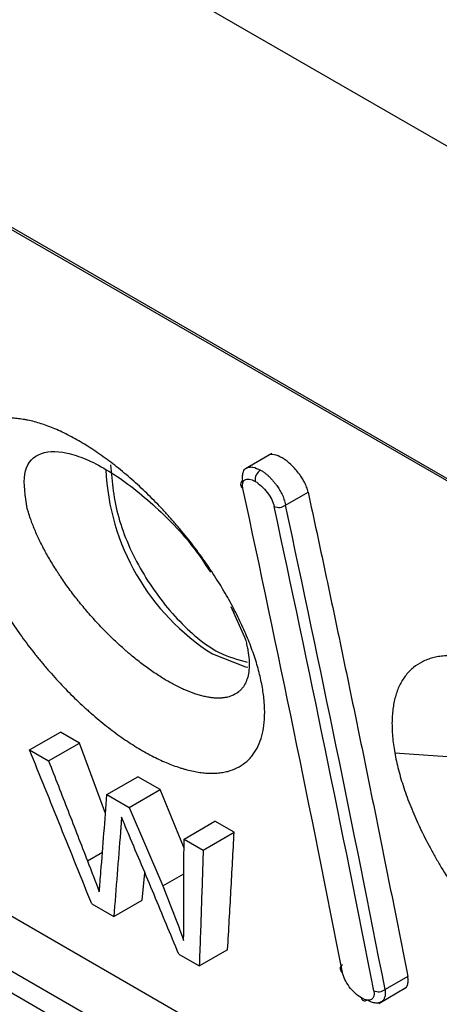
# Model space of a CAD drawing. Header units: millimetres. Extents: x -0.57 to 0.95, y -0.4 to 0.71.
# Tile 224 of 256: x 0.7307 to 0.7411, y 0.1972 to 0.2216. Entities that reach past the tile are written whole.
import ezdxf

# ---------------------------------------------------------------- set-up
doc = ezdxf.new("R2010")
doc.units = ezdxf.units.MM
doc.layers.add('FORMAT', color=7, linetype='Continuous')

msp = doc.modelspace()

# ---------------------------------------------------------------- linework, layer by layer
at = {"layer": 'FORMAT', "color": 7, "linetype": 'Continuous', "lineweight": 25}
for p, q in [((0.600951, 0.299522), (0.754079, 0.211123)), ((0.749779, 0.205335), (0.609663, 0.286222)), ((0.60972, 0.286136), (0.749836, 0.205249)), ((0.755617, 0.184834), (0.6155, 0.265722)), ((0.754433, 0.184151), (0.614317, 0.265039)), ((0.614109, 0.264626), (0.754225, 0.183739)), ((0.736956, 0.210848), (0.736302, 0.210471)), ((0.737297, 0.209567), (0.737859, 0.209891)), ((0.735942, 0.207048), (0.736283, 0.206286)), ((0.730936, 0.20348), (0.731705, 0.203924)), ((0.732181, 0.203649), (0.731705, 0.203924)), ((0.730936, 0.20348), (0.731412, 0.203205)), ((0.731412, 0.203205), (0.732181, 0.203649)), ((0.732824, 0.2019), (0.732181, 0.203649)), ((0.740012, 0.203409), (0.741693, 0.203287)), ((0.73286, 0.202369), (0.733629, 0.202813)), ((0.734184, 0.202492), (0.733629, 0.202813)), ((0.733415, 0.202048), (0.734184, 0.202492)), ((0.734776, 0.201039), (0.734184, 0.202492)), ((0.73286, 0.202369), (0.733415, 0.202048)), ((0.733415, 0.202048), (0.734247, 0.200099)), ((0.734776, 0.201263), (0.735545, 0.201706)), ((0.736021, 0.201432), (0.735545, 0.201706)), ((0.734776, 0.201263), (0.735252, 0.200988)), ((0.735252, 0.200988), (0.736021, 0.201432)), ((0.732376, 0.200719), (0.732749, 0.200934)), ((0.733736, 0.199741), (0.733804, 0.200419)), ((0.734247, 0.200099), (0.734774, 0.200402)), ((0.732485, 0.199649), (0.73303, 0.199334)), ((0.73303, 0.199334), (0.733736, 0.199741)), ((0.734648, 0.1984), (0.735154, 0.198107)), ((0.735154, 0.198107), (0.735861, 0.198515)), ((0.740335, 0.197848), (0.739773, 0.197523)), ((0.739615, 0.197178), (0.74029, 0.197568))]:
    msp.add_line(p, q, dxfattribs=at)
at = {"layer": 'FORMAT', "color": 7, "linetype": 'Continuous', "lineweight": 25, "flags": 128}
msp.add_lwpolyline([(0.735486, 0.205866), (0.736305, 0.205543), (0.736361, 0.205533)], dxfattribs=at)
at = {"layer": 'FORMAT', "color": 7, "linetype": 'Continuous', "lineweight": 25}
for centre, radius, start, end in [((0.738543, 0.210694), 0.0057142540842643, 182.406943, 237.650843), ((0.736834, 0.210186), 0.0002934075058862, 121.645964, 185.587873), ((0.736294, 0.210082), 0.000113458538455, 120.913227, 241.02912), ((0.079089, 0.068607), 0.6721858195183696, 11.093352, 12.141198), ((0.737131, 0.209769), 0.0002614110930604, 244.223227, 309.373211), ((0.079866, 0.068158), 0.6721858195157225, 11.093352, 12.141198), ((0.738768, 0.198039), 0.0001113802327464, 120.159979, 241.514916), ((0.739608, 0.19773), 0.0002643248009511, 244.100801, 308.501046), ((0.739265, 0.197325), 8.3414495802e-05, 188.419988, 308.173677)]:
    msp.add_arc(centre, radius, start, end, dxfattribs=at)
for points, knots in [([(0.7367236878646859, 0.2050300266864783), (0.7367022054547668, 0.2051527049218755), (0.7366748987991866, 0.2052781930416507), (0.7366088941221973, 0.2055346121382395), (0.7365702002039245, 0.2056655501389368), (0.7365035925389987, 0.2058660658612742), (0.7364799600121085, 0.2059335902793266), (0.7364297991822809, 0.2060700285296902), (0.7364032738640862, 0.2061389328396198), (0.7363472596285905, 0.2062781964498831), (0.7363177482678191, 0.2063485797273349), (0.7362564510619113, 0.2064891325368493), (0.736224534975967, 0.2065596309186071), (0.7361252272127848, 0.2067713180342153), (0.7360541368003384, 0.2069130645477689), (0.7359403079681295, 0.2071264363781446), (0.7359011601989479, 0.2071976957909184), (0.735820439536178, 0.2073404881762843), (0.735778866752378, 0.2074120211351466), (0.7356932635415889, 0.2075553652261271), (0.735649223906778, 0.2076271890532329), (0.735558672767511, 0.2077710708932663), (0.7355120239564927, 0.2078433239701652), (0.735417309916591, 0.2079863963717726), (0.7353690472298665, 0.2080575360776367), (0.7352708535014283, 0.2081988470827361), (0.7352209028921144, 0.208269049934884), (0.7350685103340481, 0.2084783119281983), (0.7349635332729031, 0.2086160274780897), (0.7348009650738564, 0.2088198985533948), (0.7347459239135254, 0.2088874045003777), (0.7346341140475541, 0.2090215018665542), (0.7345773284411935, 0.2090881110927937), (0.7344620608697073, 0.2092203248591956), (0.7344033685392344, 0.2092861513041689), (0.7342856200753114, 0.2094152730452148), (0.7342263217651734, 0.2094788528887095), (0.734107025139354, 0.2096039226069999), (0.7340470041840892, 0.2096654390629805), (0.7339262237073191, 0.2097864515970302), (0.7338654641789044, 0.2098459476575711), (0.7337432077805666, 0.2099629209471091), (0.7336817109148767, 0.2100203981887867), (0.7335579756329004, 0.2101333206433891), (0.733495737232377, 0.2101887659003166), (0.7333705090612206, 0.2102975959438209), (0.7333075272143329, 0.2103509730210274), (0.7331807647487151, 0.2104556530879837), (0.7331169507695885, 0.2105069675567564), (0.73299015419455, 0.2106061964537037), (0.7329268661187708, 0.2106543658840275), (0.732800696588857, 0.2107477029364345), (0.7327377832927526, 0.2107928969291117), (0.7325495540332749, 0.2109240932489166), (0.7324247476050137, 0.2110057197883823), (0.7322385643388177, 0.2111193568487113), (0.7321766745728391, 0.2111557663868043), (0.7320532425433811, 0.211225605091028), (0.7319917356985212, 0.2112590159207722), (0.7318689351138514, 0.2113228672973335), (0.731808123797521, 0.2113530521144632), (0.731688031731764, 0.2114098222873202), (0.731628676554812, 0.2114364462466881), (0.7314527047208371, 0.2115110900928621), (0.731338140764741, 0.2115539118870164), (0.7311144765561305, 0.2116257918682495), (0.7310053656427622, 0.2116548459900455), (0.730872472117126, 0.2116824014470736), (0.7308460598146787, 0.2116874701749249), (0.7307936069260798, 0.2116967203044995), (0.7307675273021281, 0.2117009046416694), (0.7306902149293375, 0.2117120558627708), (0.7306398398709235, 0.2117176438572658), (0.7305413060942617, 0.2117252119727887), (0.7304931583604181, 0.2117271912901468), (0.7303990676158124, 0.2117275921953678), (0.7303531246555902, 0.2117260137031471), (0.7302634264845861, 0.2117193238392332), (0.7302196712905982, 0.2117142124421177), (0.7301343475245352, 0.2117004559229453), (0.7300927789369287, 0.2116918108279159), (0.7300118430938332, 0.21167096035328), (0.7299724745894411, 0.2116587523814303), (0.729895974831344, 0.2116307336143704), (0.7298587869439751, 0.211614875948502), (0.7297875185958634, 0.2115799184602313), (0.7297532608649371, 0.2115607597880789), (0.7296875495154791, 0.211519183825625), (0.7296560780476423, 0.2114967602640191), (0.7295657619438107, 0.2114246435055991), (0.7295110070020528, 0.2113701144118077), (0.7294370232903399, 0.2112786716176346), (0.7294137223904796, 0.2112465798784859), (0.7293698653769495, 0.2111791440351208), (0.729349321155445, 0.2111438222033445), (0.7293109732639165, 0.211069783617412), (0.7292932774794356, 0.2110312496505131), (0.7292610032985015, 0.2109516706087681), (0.7292463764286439, 0.2109105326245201), (0.7292069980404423, 0.2107832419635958), (0.7291867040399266, 0.2106931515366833), (0.7291650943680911, 0.2105502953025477), (0.7291593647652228, 0.2105013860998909), (0.7291508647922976, 0.2104009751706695), (0.7291480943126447, 0.210349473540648), (0.7291455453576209, 0.2102438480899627), (0.7291457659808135, 0.210189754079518), (0.7291492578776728, 0.2100787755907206), (0.7291525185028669, 0.2100222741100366), (0.7291667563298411, 0.2098503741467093), (0.7291821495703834, 0.2097322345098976), (0.7292033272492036, 0.2096107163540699)], [0.0174466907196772, 0.0174466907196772, 0.0174466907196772, 0.0174466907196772, 0.0179683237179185, 0.0179683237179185, 0.0184899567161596, 0.0184899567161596, 0.0187507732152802, 0.0187507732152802, 0.0190115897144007, 0.0190115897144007, 0.0192724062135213, 0.0192724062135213, 0.0195332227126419, 0.0195332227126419, 0.0200548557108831, 0.0200548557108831, 0.0203156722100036, 0.0203156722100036, 0.0205764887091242, 0.0205764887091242, 0.0208373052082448, 0.0208373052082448, 0.0210981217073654, 0.0210981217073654, 0.021358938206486, 0.021358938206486, 0.0216197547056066, 0.0216197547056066, 0.0221413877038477, 0.0221413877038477, 0.0224022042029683, 0.0224022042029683, 0.0226630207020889, 0.0226630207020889, 0.0229238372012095, 0.0229238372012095, 0.02318465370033, 0.02318465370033, 0.0234454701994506, 0.0234454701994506, 0.0237062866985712, 0.0237062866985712, 0.0239671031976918, 0.0239671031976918, 0.0242279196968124, 0.0242279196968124, 0.0244887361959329, 0.0244887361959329, 0.0247495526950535, 0.0247495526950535, 0.0250103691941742, 0.0250103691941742, 0.0252711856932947, 0.0252711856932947, 0.0257928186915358, 0.0257928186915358, 0.0260536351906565, 0.0260536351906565, 0.0263144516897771, 0.0263144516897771, 0.0265752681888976, 0.0265752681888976, 0.0268360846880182, 0.0268360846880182, 0.0273577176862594, 0.0273577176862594, 0.0278793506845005, 0.0278793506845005, 0.0280097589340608, 0.0280097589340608, 0.0281401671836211, 0.0281401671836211, 0.0284009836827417, 0.0284009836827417, 0.0286618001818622, 0.0286618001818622, 0.0289226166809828, 0.0289226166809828, 0.0291834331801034, 0.0291834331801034, 0.029444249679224, 0.029444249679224, 0.0297050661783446, 0.0297050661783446, 0.0299658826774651, 0.0299658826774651, 0.0302266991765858, 0.0302266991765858, 0.0304875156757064, 0.0304875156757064, 0.0310091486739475, 0.0310091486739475, 0.031269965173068, 0.031269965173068, 0.0315307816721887, 0.0315307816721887, 0.0317915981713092, 0.0317915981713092, 0.0320524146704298, 0.0320524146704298, 0.032574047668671, 0.032574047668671, 0.0328348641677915, 0.0328348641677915, 0.0330956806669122, 0.0330956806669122, 0.0333564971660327, 0.0333564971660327, 0.0336173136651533, 0.0336173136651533, 0.0341389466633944, 0.0341389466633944, 0.0341389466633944, 0.0341389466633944]), ([(0.7308823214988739, 0.2094826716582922), (0.7308317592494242, 0.2097909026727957), (0.7307311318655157, 0.2104043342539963), (0.731101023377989, 0.2108902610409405), (0.7317041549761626, 0.2109322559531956), (0.7323260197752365, 0.2107271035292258), (0.7328398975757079, 0.2104635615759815), (0.7333846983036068, 0.2101001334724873), (0.7341146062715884, 0.2095019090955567), (0.734878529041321, 0.2087374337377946), (0.7352845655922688, 0.2081235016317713), (0.7354323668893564, 0.2079000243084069)], [0, 0, 0, 0, 0.1542091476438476, 0.3069021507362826, 0.4586860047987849, 0.5350450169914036, 0.6102346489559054, 0.6852401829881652, 0.7617016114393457, 0.9132570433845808, 1, 1, 1, 1]), ([(0.7372110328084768, 0.2107419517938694), (0.7371439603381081, 0.2107743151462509), (0.7370417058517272, 0.2108236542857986), (0.7369361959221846, 0.2108216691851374), (0.7368817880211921, 0.2108153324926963), (0.7368670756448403, 0.210795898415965), (0.7368663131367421, 0.210794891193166)], [0, 0, 0, 0, 0.4774683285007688, 0.7279183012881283, 0.9858986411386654, 1, 1, 1, 1]), ([(0.7329480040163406, 0.2105657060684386), (0.7329883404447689, 0.2101365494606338), (0.7330690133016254, 0.2092782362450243), (0.7336911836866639, 0.2078826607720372), (0.7345763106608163, 0.2066950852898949), (0.7355346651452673, 0.205878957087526), (0.736111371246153, 0.2057264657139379), (0.736347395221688, 0.2056640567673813)], [0, 0, 0, 0, 0.2130924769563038, 0.4261849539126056, 0.6392774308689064, 0.8523699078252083, 1, 1, 1, 1]), ([(0.7378588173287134, 0.2098911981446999), (0.7378538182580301, 0.2099119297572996), (0.7378441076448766, 0.2099522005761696), (0.7378224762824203, 0.2100147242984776), (0.737797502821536, 0.2100750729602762), (0.7377697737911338, 0.2101326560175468), (0.7377404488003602, 0.2101867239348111), (0.7377104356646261, 0.2102368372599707), (0.7376805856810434, 0.2102827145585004), (0.7376516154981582, 0.2103242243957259), (0.7376016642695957, 0.2103919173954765), (0.7375257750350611, 0.210483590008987), (0.737420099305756, 0.2105891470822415), (0.7373135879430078, 0.2106778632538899), (0.7372448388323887, 0.2107208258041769), (0.7372110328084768, 0.2107419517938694)], [0, 0, 0, 0, 0.0722239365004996, 0.1402938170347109, 0.2042101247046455, 0.2639736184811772, 0.3195854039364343, 0.3710470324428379, 0.4183606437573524, 0.4615291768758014, 0.500556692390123, 0.6317856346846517, 0.7586471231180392, 0.8813194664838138, 1, 1, 1, 1]), ([(0.7362358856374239, 0.2101789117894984), (0.736231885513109, 0.2102229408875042), (0.7362244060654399, 0.2103052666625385), (0.7362542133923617, 0.2104130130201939), (0.7362908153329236, 0.2104737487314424), (0.7363301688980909, 0.2104868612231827), (0.7363305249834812, 0.2104869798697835)], [0, 0, 0, 0, 0.3099664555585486, 0.5795764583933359, 0.9961958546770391, 1, 1, 1, 1]), ([(0.7363305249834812, 0.2104869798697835), (0.7363534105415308, 0.2104967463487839), (0.7363988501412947, 0.2105161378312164), (0.7365123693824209, 0.210514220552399), (0.7366136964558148, 0.2104666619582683), (0.7366801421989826, 0.2104354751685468)], [0, 0, 0, 0, 0.2588776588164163, 0.5140052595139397, 1, 1, 1, 1]), ([(0.7366801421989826, 0.2104354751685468), (0.7366992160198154, 0.2104239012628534), (0.7367376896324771, 0.2104005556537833), (0.7367965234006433, 0.2103572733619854), (0.736855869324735, 0.2103078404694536), (0.7369150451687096, 0.2102519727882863), (0.7369731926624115, 0.2101902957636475), (0.7370294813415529, 0.2101233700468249), (0.7370872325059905, 0.2100462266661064), (0.7371486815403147, 0.209952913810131), (0.7372113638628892, 0.2098377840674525), (0.7372682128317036, 0.2097023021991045), (0.7372866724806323, 0.209613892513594), (0.7372965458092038, 0.2095666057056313)], [0, 0, 0, 0, 0.0679232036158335, 0.1370072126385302, 0.2072731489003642, 0.2787410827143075, 0.3514300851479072, 0.4253582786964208, 0.5005428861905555, 0.5950192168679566, 0.709762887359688, 0.8447637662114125, 1, 1, 1, 1]), ([(0.7362392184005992, 0.2099823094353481), (0.7362168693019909, 0.2100861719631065), (0.7362357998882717, 0.2101653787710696), (0.7363464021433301, 0.2102310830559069), (0.7364391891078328, 0.2102165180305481), (0.736542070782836, 0.2101571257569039)], [0, 0, 0, 0, 0.5, 0.5, 1, 1, 1, 1]), ([(0.736542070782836, 0.2101571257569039), (0.7366463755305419, 0.2100969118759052), (0.736757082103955, 0.209993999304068), (0.7369317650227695, 0.2097632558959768), (0.7369948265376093, 0.2096364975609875), (0.7370170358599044, 0.2095332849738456)], [0, 0, 0, 0, 0.5, 0.5, 1, 1, 1, 1]), ([(0.7378588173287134, 0.2098911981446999), (0.7380013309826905, 0.2092261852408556), (0.7382863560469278, 0.2078961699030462), (0.738706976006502, 0.2058954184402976), (0.7391225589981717, 0.2038905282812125), (0.7395324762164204, 0.2018809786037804), (0.7399373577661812, 0.1998672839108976), (0.7402026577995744, 0.198521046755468), (0.7403353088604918, 0.1978479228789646)], [0, 0, 0, 0, 0.1666688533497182, 0.3333350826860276, 0.5000000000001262, 0.6666649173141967, 0.8333311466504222, 1, 1, 1, 1]), ([(0.7292033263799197, 0.2096107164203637), (0.7292245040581, 0.2094891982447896), (0.7292514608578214, 0.2093642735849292), (0.7293006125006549, 0.2091717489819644), (0.7293184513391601, 0.2091067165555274), (0.7293570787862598, 0.2089749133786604), (0.7293778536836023, 0.2089081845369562), (0.7294224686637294, 0.208772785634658), (0.7294461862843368, 0.2087045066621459), (0.729496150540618, 0.2085675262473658), (0.7295224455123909, 0.2084986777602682), (0.7296051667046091, 0.2082912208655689), (0.7296654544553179, 0.2081516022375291), (0.7297635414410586, 0.2079402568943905), (0.7297975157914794, 0.2078694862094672), (0.7298680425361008, 0.207727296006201), (0.7299045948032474, 0.2076558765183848), (0.7299803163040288, 0.2075123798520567), (0.7300194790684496, 0.2074403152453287), (0.7300802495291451, 0.2073316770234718), (0.7301008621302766, 0.2072953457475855), (0.7301425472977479, 0.207222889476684), (0.7301636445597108, 0.2071867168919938), (0.7302703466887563, 0.2070062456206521), (0.7303596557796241, 0.2068629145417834), (0.7305460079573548, 0.2065783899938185), (0.730643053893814, 0.2064371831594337), (0.7307944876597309, 0.2062269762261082), (0.7308459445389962, 0.20615717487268), (0.730950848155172, 0.2060181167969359), (0.7310042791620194, 0.2059488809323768), (0.7311132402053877, 0.2058108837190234), (0.7311687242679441, 0.205742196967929), (0.7312803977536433, 0.2056070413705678), (0.7313368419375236, 0.2055402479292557), (0.7315076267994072, 0.2053426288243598), (0.731623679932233, 0.2052142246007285), (0.7318009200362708, 0.2050267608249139), (0.7318605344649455, 0.2049651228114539), (0.7319808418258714, 0.2048435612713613), (0.7320415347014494, 0.2047836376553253), (0.7321640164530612, 0.2046655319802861), (0.7322257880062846, 0.2046073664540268), (0.7323193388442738, 0.2045214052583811), (0.7323506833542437, 0.2044929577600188), (0.7324132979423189, 0.2044368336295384), (0.7324446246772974, 0.2044091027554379), (0.7326012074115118, 0.2042722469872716), (0.7327265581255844, 0.2041682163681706), (0.7329773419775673, 0.2039709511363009), (0.7331027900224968, 0.2038776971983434), (0.733353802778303, 0.2037020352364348), (0.7334793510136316, 0.203619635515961), (0.7337306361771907, 0.2034660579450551), (0.7338541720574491, 0.2033962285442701), (0.7340970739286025, 0.2032700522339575), (0.7342164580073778, 0.2032136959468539), (0.7344511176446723, 0.2031143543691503), (0.734566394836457, 0.2030713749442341), (0.7347078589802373, 0.2030261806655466), (0.7347360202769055, 0.2030175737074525), (0.7347920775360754, 0.2030012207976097), (0.7348199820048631, 0.2029934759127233), (0.7349028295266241, 0.202971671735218), (0.7349570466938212, 0.2029589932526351), (0.7350635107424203, 0.2029372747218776), (0.7351157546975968, 0.202928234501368), (0.7352182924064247, 0.2029137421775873), (0.7352685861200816, 0.2029082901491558), (0.7353672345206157, 0.2029009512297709), (0.7354155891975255, 0.2028990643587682), (0.7355103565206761, 0.2028988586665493), (0.7355567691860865, 0.2029005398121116), (0.7356476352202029, 0.2029074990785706), (0.7356920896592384, 0.202912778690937), (0.7357572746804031, 0.2029234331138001), (0.7357787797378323, 0.2029274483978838), (0.735821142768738, 0.2029363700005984), (0.7358419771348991, 0.2029412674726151), (0.7359444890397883, 0.2029679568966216), (0.7360211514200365, 0.2029962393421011), (0.7361640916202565, 0.2030662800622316), (0.7362303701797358, 0.2031080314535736), (0.7363220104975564, 0.2031807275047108), (0.7363512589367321, 0.2032066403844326), (0.7364071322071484, 0.2032618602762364), (0.7364337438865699, 0.2032911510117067), (0.736484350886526, 0.2033532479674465), (0.7365081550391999, 0.2033858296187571), (0.7365526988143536, 0.203453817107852), (0.7365734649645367, 0.2034892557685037), (0.7366313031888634, 0.203599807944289), (0.7366639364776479, 0.2036791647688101), (0.7367174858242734, 0.2038490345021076), (0.7367384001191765, 0.2039395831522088), (0.7367608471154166, 0.2040838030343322), (0.7367668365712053, 0.2041333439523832), (0.7367757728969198, 0.204235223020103), (0.7367786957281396, 0.2042872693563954), (0.7367828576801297, 0.2044466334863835), (0.7367795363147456, 0.2045573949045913), (0.7367654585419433, 0.2047298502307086), (0.7367592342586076, 0.2047884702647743), (0.7367437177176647, 0.2049079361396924), (0.7367344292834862, 0.2049686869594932), (0.7367236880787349, 0.2050300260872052)], [0.0007544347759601, 0.0007544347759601, 0.0007544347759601, 0.0007544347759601, 0.0012760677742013, 0.0012760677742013, 0.0015368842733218, 0.0015368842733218, 0.0017977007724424, 0.0017977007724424, 0.002058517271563, 0.002058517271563, 0.0023193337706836, 0.0023193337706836, 0.0028409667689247, 0.0028409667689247, 0.0031017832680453, 0.0031017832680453, 0.0033625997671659, 0.0033625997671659, 0.0036234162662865, 0.0036234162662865, 0.0037538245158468, 0.0037538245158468, 0.0038842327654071, 0.0038842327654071, 0.0044058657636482, 0.0044058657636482, 0.0049274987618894, 0.0049274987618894, 0.00518831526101, 0.00518831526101, 0.0054491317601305, 0.0054491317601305, 0.0057099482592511, 0.0057099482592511, 0.0059707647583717, 0.0059707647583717, 0.0064923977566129, 0.0064923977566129, 0.0067532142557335, 0.0067532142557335, 0.007014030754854, 0.007014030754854, 0.0072748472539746, 0.0072748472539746, 0.0074052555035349, 0.0074052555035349, 0.0075356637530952, 0.0075356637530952, 0.0080572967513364, 0.0080572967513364, 0.0085789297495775, 0.0085789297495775, 0.0091005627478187, 0.0091005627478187, 0.0096221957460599, 0.0096221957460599, 0.010143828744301, 0.010143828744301, 0.0106654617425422, 0.0106654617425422, 0.0107958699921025, 0.0107958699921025, 0.0109262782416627, 0.0109262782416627, 0.0111870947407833, 0.0111870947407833, 0.0114479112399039, 0.0114479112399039, 0.0117087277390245, 0.0117087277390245, 0.0119695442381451, 0.0119695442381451, 0.0122303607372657, 0.0122303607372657, 0.0124911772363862, 0.0124911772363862, 0.0126215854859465, 0.0126215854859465, 0.0127519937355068, 0.0127519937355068, 0.013273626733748, 0.013273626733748, 0.0137952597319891, 0.0137952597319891, 0.0140560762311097, 0.0140560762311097, 0.0143168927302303, 0.0143168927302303, 0.0145777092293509, 0.0145777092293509, 0.0148385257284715, 0.0148385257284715, 0.0153601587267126, 0.0153601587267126, 0.0158817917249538, 0.0158817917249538, 0.0161426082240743, 0.0161426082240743, 0.016403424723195, 0.016403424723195, 0.0169250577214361, 0.0169250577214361, 0.0171858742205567, 0.0171858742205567, 0.0174466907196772, 0.0174466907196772, 0.0174466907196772, 0.0174466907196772]), ([(0.7363088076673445, 0.2061957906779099), (0.7363201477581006, 0.2061536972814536), (0.7363304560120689, 0.2061120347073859), (0.736348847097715, 0.2060301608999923), (0.7363569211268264, 0.2059900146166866), (0.736377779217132, 0.2058719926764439), (0.7363872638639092, 0.2057963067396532), (0.7363947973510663, 0.2056875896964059), (0.7363961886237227, 0.2056521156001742), (0.7363967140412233, 0.2055827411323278), (0.7363958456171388, 0.2055490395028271), (0.7363898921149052, 0.205451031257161), (0.736381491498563, 0.2053896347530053), (0.7363559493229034, 0.205274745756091), (0.7363388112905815, 0.2052212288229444), (0.736306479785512, 0.2051469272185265), (0.7362945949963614, 0.2051231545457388), (0.7362685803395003, 0.2050776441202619), (0.7362544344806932, 0.2050558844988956), (0.7362238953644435, 0.2050145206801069), (0.7362076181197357, 0.2049950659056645), (0.7361730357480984, 0.2049585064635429), (0.7361547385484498, 0.2049414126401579), (0.7360968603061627, 0.2048936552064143), (0.7360542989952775, 0.2048665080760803), (0.7359612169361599, 0.2048216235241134), (0.7359106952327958, 0.204803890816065), (0.7358424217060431, 0.204787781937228), (0.7358285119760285, 0.2047848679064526), (0.7358001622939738, 0.2047796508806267), (0.7357857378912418, 0.2047773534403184), (0.7357419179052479, 0.2047714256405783), (0.7357119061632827, 0.2047687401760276), (0.7356503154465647, 0.204765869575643), (0.735618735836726, 0.2047656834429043), (0.7355540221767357, 0.204767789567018), (0.7355208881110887, 0.2047700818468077), (0.7354530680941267, 0.2047771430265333), (0.7354183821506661, 0.2047819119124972), (0.7353474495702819, 0.2047939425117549), (0.7353112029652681, 0.2048012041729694), (0.7352371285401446, 0.2048182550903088), (0.7351993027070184, 0.2048280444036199), (0.7351413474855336, 0.2048446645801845), (0.7351218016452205, 0.2048505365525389), (0.73508248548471, 0.2048628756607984), (0.7350627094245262, 0.2048693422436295), (0.7349632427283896, 0.2049031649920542), (0.7348817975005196, 0.2049349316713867), (0.7347152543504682, 0.2050076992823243), (0.7346301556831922, 0.2050486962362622), (0.7344562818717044, 0.2051399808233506), (0.7343674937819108, 0.2051902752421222), (0.7341861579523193, 0.2053004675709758), (0.7340951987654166, 0.205359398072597), (0.7339126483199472, 0.2054846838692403), (0.7338210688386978, 0.2055510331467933), (0.733637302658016, 0.2056910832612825), (0.7335451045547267, 0.2057647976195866), (0.7334294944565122, 0.2058615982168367), (0.7334063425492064, 0.2058812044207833), (0.7333600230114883, 0.2059208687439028), (0.733336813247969, 0.2059409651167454), (0.7332674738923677, 0.2060016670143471), (0.7332215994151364, 0.2060427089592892), (0.7331304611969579, 0.2061259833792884), (0.7330852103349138, 0.2061682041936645), (0.7329953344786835, 0.2062537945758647), (0.7329507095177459, 0.2062971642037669), (0.73281776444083, 0.2064289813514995), (0.732730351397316, 0.206519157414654), (0.732601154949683, 0.2066577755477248), (0.7325583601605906, 0.2067046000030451), (0.7324734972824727, 0.2067992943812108), (0.7324312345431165, 0.2068473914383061), (0.732348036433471, 0.2069439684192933), (0.7323071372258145, 0.2069923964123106), (0.732226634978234, 0.2070896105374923), (0.732187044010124, 0.2071383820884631), (0.7320702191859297, 0.2072851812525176), (0.7319949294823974, 0.2073836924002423), (0.7318494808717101, 0.2075819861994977), (0.7317793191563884, 0.207681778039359), (0.7316948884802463, 0.2078073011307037), (0.7316781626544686, 0.2078324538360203), (0.7316450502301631, 0.207882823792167), (0.7316286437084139, 0.207908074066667), (0.7315801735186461, 0.207983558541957), (0.7315488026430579, 0.2080336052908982), (0.731487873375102, 0.2081332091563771), (0.7314583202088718, 0.208182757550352), (0.7314010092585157, 0.2082813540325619), (0.7313732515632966, 0.2083304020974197), (0.7312926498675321, 0.2084768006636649), (0.7312424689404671, 0.2085734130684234), (0.7311725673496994, 0.2087168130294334), (0.7311501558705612, 0.2087643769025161), (0.731107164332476, 0.2088589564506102), (0.731086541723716, 0.2089060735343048), (0.7310472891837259, 0.2089994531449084), (0.7310287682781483, 0.209045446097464), (0.7309938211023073, 0.2091362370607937), (0.7309774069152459, 0.2091810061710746), (0.7309427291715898, 0.2092806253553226), (0.7309250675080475, 0.209335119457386), (0.7309090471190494, 0.2093886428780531)], [0.0009483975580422, 0.0009483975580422, 0.0009483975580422, 0.0009483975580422, 0.0012092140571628, 0.0012092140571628, 0.0014700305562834, 0.0014700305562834, 0.0019916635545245, 0.0019916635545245, 0.0022524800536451, 0.0022524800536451, 0.0025132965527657, 0.0025132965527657, 0.0030349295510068, 0.0030349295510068, 0.003556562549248, 0.003556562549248, 0.0038173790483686, 0.0038173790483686, 0.0040781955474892, 0.0040781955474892, 0.0043390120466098, 0.0043390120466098, 0.0045998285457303, 0.0045998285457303, 0.0051214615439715, 0.0051214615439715, 0.0056430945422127, 0.0056430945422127, 0.005773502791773, 0.005773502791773, 0.0059039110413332, 0.0059039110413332, 0.0061647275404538, 0.0061647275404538, 0.0064255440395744, 0.0064255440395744, 0.006686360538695, 0.006686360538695, 0.0069471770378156, 0.0069471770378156, 0.0072079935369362, 0.0072079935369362, 0.0074688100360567, 0.0074688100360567, 0.007599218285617, 0.007599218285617, 0.0077296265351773, 0.0077296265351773, 0.0082512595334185, 0.0082512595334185, 0.0087728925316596, 0.0087728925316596, 0.0092945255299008, 0.0092945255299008, 0.009816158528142, 0.009816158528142, 0.0103377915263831, 0.0103377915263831, 0.0108594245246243, 0.0108594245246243, 0.0109898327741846, 0.0109898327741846, 0.0111202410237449, 0.0111202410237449, 0.0113810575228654, 0.0113810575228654, 0.011641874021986, 0.011641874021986, 0.0119026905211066, 0.0119026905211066, 0.0124243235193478, 0.0124243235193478, 0.0126851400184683, 0.0126851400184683, 0.0129459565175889, 0.0129459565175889, 0.0132067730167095, 0.0132067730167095, 0.0134675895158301, 0.0134675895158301, 0.0139892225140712, 0.0139892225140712, 0.0145108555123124, 0.0145108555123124, 0.0146412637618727, 0.0146412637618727, 0.014771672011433, 0.014771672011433, 0.0150324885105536, 0.0150324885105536, 0.0152933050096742, 0.0152933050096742, 0.0155541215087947, 0.0155541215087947, 0.0160757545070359, 0.0160757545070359, 0.0163365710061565, 0.0163365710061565, 0.0165973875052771, 0.0165973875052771, 0.0168582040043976, 0.0168582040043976, 0.0171190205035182, 0.0171190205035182, 0.0174466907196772, 0.0174466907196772, 0.0174466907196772, 0.0174466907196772]), ([(0.7485238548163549, 0.1982573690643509), (0.7484989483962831, 0.1983964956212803), (0.7484674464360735, 0.1985388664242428), (0.7483915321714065, 0.1988297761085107), (0.7483471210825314, 0.1989783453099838), (0.748270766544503, 0.1992059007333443), (0.7482436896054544, 0.199282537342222), (0.7481862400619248, 0.1994374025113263), (0.7481558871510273, 0.1995155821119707), (0.7480917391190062, 0.1996737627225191), (0.7480581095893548, 0.1997533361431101), (0.7479881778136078, 0.1999125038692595), (0.7479517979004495, 0.1999922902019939), (0.7478385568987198, 0.2002320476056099), (0.7477575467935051, 0.200392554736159), (0.7476278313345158, 0.2006342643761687), (0.7475832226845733, 0.2007149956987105), (0.7474912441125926, 0.2008767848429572), (0.7474438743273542, 0.2009578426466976), (0.7473463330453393, 0.2011202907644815), (0.7472961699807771, 0.2012016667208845), (0.7472187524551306, 0.2013240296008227), (0.7471925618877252, 0.2013648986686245), (0.7471397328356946, 0.2014462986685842), (0.7471130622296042, 0.2014868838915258), (0.746978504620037, 0.2016891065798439), (0.7468669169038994, 0.2018488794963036), (0.7466360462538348, 0.2021644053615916), (0.7465167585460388, 0.2023201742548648), (0.7463320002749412, 0.2025508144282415), (0.7462694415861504, 0.2026271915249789), (0.7461423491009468, 0.2027789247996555), (0.746077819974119, 0.202854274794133), (0.7459794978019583, 0.2029665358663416), (0.7459464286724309, 0.2030038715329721), (0.7458801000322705, 0.2030779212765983), (0.7458468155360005, 0.2031146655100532), (0.7457466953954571, 0.2032239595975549), (0.74567945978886, 0.2032957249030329), (0.7454766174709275, 0.2035074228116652), (0.7453396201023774, 0.2036440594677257), (0.7451316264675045, 0.2038421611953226), (0.7450618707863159, 0.2039070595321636), (0.7449215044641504, 0.20403456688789), (0.7448508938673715, 0.2040971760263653), (0.7447088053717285, 0.2042200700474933), (0.7446373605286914, 0.2042803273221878), (0.7445294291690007, 0.204369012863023), (0.7444933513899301, 0.2043982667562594), (0.7444213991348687, 0.2044558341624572), (0.7443854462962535, 0.204484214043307), (0.7442060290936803, 0.2046238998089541), (0.7440632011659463, 0.2047289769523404), (0.743779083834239, 0.2049259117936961), (0.7436377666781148, 0.2050177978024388), (0.7434269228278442, 0.2051456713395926), (0.7433568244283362, 0.2051866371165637), (0.7432170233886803, 0.2052651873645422), (0.7431472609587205, 0.2053028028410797), (0.7430083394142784, 0.2053744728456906), (0.7429397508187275, 0.2054082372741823), (0.7428040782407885, 0.2054718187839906), (0.7427370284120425, 0.2055016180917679), (0.742538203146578, 0.2055851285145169), (0.7424087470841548, 0.2056329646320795), (0.7422191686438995, 0.2056930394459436), (0.7421567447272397, 0.2057111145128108), (0.7420334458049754, 0.2057433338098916), (0.7419725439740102, 0.2057574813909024), (0.7418524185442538, 0.2057817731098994), (0.7417929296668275, 0.2057919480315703), (0.7416767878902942, 0.2058080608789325), (0.7416199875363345, 0.2058140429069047), (0.7415089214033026, 0.2058219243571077), (0.7414546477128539, 0.205823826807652), (0.7413485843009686, 0.2058236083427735), (0.7412967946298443, 0.2058214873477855), (0.7411956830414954, 0.2058132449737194), (0.741146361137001, 0.2058071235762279), (0.7410501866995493, 0.2057908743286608), (0.7410033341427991, 0.2057807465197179), (0.740912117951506, 0.205756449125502), (0.7408677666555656, 0.2057422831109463), (0.7408030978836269, 0.2057179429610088), (0.7407818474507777, 0.2057093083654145), (0.7407402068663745, 0.2056911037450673), (0.7407197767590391, 0.205681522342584), (0.7406196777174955, 0.2056312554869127), (0.7405459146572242, 0.205583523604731), (0.7404107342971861, 0.2054734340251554), (0.740349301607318, 0.2054110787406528), (0.7402387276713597, 0.2052717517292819), (0.7401895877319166, 0.2051947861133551), (0.7401039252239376, 0.2050257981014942), (0.7400680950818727, 0.2049351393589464), (0.7400099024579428, 0.2047419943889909), (0.739987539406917, 0.2046395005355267), (0.7399561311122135, 0.2044227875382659), (0.739947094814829, 0.2043085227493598), (0.7399436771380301, 0.2041283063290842), (0.7399442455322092, 0.2040666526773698), (0.739948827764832, 0.2039405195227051), (0.7399528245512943, 0.2038764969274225), (0.7399641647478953, 0.2037464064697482), (0.7399715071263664, 0.2036803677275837), (0.7399894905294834, 0.2035463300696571), (0.7400001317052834, 0.203478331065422), (0.7400124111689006, 0.2034093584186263)], [0.0198133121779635, 0.0198133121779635, 0.0198133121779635, 0.0198133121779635, 0.0204041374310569, 0.0204041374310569, 0.0209949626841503, 0.0209949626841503, 0.0212903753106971, 0.0212903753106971, 0.0215857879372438, 0.0215857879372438, 0.0218812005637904, 0.0218812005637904, 0.0221766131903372, 0.0221766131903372, 0.0227674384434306, 0.0227674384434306, 0.0230628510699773, 0.0230628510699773, 0.023358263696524, 0.023358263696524, 0.0236536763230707, 0.0236536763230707, 0.023801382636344, 0.023801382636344, 0.0239490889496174, 0.0239490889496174, 0.0245399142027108, 0.0245399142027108, 0.0251307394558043, 0.0251307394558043, 0.0254261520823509, 0.0254261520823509, 0.0257215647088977, 0.0257215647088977, 0.025869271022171, 0.025869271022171, 0.0260169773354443, 0.0260169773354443, 0.0263123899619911, 0.0263123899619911, 0.0269032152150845, 0.0269032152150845, 0.0271986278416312, 0.0271986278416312, 0.0274940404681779, 0.0274940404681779, 0.0277894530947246, 0.0277894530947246, 0.027937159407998, 0.027937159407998, 0.0280848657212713, 0.0280848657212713, 0.0286756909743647, 0.0286756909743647, 0.0292665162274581, 0.0292665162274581, 0.0295619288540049, 0.0295619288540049, 0.0298573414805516, 0.0298573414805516, 0.0301527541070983, 0.0301527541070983, 0.030448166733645, 0.030448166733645, 0.0310389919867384, 0.0310389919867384, 0.0313344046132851, 0.0313344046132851, 0.0316298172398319, 0.0316298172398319, 0.0319252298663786, 0.0319252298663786, 0.0322206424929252, 0.0322206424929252, 0.032516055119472, 0.032516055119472, 0.0328114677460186, 0.0328114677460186, 0.0331068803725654, 0.0331068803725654, 0.0334022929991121, 0.0334022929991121, 0.0336977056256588, 0.0336977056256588, 0.0338454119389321, 0.0338454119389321, 0.0339931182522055, 0.0339931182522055, 0.0345839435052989, 0.0345839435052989, 0.0351747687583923, 0.0351747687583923, 0.0357655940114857, 0.0357655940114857, 0.0363564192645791, 0.0363564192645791, 0.0369472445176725, 0.0369472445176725, 0.037538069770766, 0.037538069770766, 0.0378334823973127, 0.0378334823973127, 0.0381288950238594, 0.0381288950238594, 0.0384243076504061, 0.0384243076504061, 0.0387197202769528, 0.0387197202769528, 0.0387197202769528, 0.0387197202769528]), ([(0.7324846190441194, 0.1996485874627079), (0.7322273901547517, 0.2002879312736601), (0.7317129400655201, 0.2015665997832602), (0.7311948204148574, 0.2028419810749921), (0.7309357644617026, 0.2034796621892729)], [0, 0, 0, 0, 0.5000074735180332, 1, 1, 1, 1]), ([(0.7314118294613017, 0.2032048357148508), (0.7315729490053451, 0.2027908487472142), (0.7318951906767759, 0.2019628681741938), (0.7322158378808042, 0.2011334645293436), (0.7323761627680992, 0.2007187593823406)], [0, 0, 0, 0, 0.4999959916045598, 1, 1, 1, 1]), ([(0.7400124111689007, 0.2034093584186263), (0.7400369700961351, 0.2032714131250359), (0.7400680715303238, 0.2031295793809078), (0.7401434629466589, 0.2028380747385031), (0.7401877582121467, 0.2026883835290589), (0.740289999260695, 0.2023809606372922), (0.7403471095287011, 0.2022257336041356), (0.7404729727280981, 0.2019122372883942), (0.7405417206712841, 0.201753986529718), (0.7406535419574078, 0.2015143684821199), (0.7406922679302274, 0.2014341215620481), (0.7407726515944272, 0.2012728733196), (0.7408143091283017, 0.201191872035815), (0.7409006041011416, 0.2010291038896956), (0.740945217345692, 0.200947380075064), (0.741037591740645, 0.2007829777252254), (0.7410850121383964, 0.2007009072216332), (0.741230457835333, 0.2004559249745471), (0.7413319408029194, 0.2002936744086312), (0.7415436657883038, 0.1999715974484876), (0.7416539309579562, 0.199811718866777), (0.7418260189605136, 0.1995736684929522), (0.7418844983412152, 0.1994946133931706), (0.7420037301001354, 0.1993371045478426), (0.7420644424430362, 0.1992587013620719), (0.7421883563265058, 0.1991023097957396), (0.7422511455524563, 0.1990248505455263), (0.7423777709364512, 0.1988721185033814), (0.7424417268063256, 0.1987966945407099), (0.7426353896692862, 0.1985733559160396), (0.7427669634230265, 0.1984282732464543), (0.7429679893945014, 0.1982163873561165), (0.7430356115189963, 0.1981467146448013), (0.74317209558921, 0.1980093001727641), (0.7432409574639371, 0.1979415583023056), (0.7433799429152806, 0.1978080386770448), (0.7434500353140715, 0.1977422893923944), (0.7435916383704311, 0.1976126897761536), (0.7436625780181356, 0.1975493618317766), (0.7438751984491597, 0.1973642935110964), (0.7440171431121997, 0.1972469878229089), (0.744301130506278, 0.1970246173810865), (0.7444432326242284, 0.1969194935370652), (0.7446565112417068, 0.1967710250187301), (0.7447276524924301, 0.1967230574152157), (0.7448699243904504, 0.1966302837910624), (0.7449412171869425, 0.1965853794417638), (0.7450833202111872, 0.1964990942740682), (0.7451536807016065, 0.1964579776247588), (0.7452933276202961, 0.1963795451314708), (0.7453625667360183, 0.196342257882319), (0.7455685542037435, 0.1962361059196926), (0.7457035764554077, 0.1961729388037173), (0.7459026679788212, 0.1960895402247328), (0.7459684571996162, 0.196063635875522), (0.7460988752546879, 0.1960156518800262), (0.7461635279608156, 0.1959935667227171), (0.7462915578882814, 0.1959533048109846), (0.7463551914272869, 0.1959350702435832), (0.7464798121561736, 0.1959029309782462), (0.746541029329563, 0.1958889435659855), (0.7466612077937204, 0.1958650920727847), (0.7467201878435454, 0.1958552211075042), (0.7468359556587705, 0.195839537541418), (0.7468927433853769, 0.1958337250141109), (0.7470041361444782, 0.1958261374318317), (0.7470587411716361, 0.195824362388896), (0.7471657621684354, 0.1958248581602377), (0.7472181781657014, 0.1958271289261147), (0.7473207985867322, 0.1958357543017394), (0.7473709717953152, 0.1958421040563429), (0.7474691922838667, 0.1958589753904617), (0.7475169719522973, 0.1958694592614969), (0.7476554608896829, 0.1959067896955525), (0.7477418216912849, 0.1959395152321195), (0.747902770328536, 0.1960202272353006), (0.7479773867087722, 0.1960682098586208), (0.748080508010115, 0.1961516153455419), (0.7481134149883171, 0.1961813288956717), (0.7481762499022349, 0.1962446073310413), (0.7482062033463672, 0.1962782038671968), (0.7482629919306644, 0.1963492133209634), (0.7482896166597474, 0.1963863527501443), (0.7483394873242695, 0.1964639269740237), (0.7483627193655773, 0.196504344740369), (0.7484273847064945, 0.1966304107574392), (0.7484637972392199, 0.1967208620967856), (0.7484935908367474, 0.1968177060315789), (0.7484936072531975, 0.1968177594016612), (0.7484936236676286, 0.1968178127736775)], [0.0009069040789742, 0.0009069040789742, 0.0009069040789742, 0.0009069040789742, 0.0014977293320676, 0.0014977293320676, 0.002088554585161, 0.002088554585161, 0.0026793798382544, 0.0026793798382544, 0.0032702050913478, 0.0032702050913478, 0.0035656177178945, 0.0035656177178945, 0.0038610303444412, 0.0038610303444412, 0.004156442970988, 0.004156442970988, 0.0044518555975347, 0.0044518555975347, 0.0050426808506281, 0.0050426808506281, 0.0056335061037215, 0.0056335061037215, 0.0059289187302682, 0.0059289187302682, 0.0062243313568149, 0.0062243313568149, 0.0065197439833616, 0.0065197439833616, 0.0068151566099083, 0.0068151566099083, 0.0074059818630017, 0.0074059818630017, 0.0077013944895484, 0.0077013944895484, 0.0079968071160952, 0.0079968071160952, 0.0082922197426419, 0.0082922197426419, 0.0085876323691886, 0.0085876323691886, 0.009178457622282, 0.009178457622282, 0.0097692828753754, 0.0097692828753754, 0.0100646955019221, 0.0100646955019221, 0.0103601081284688, 0.0103601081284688, 0.0106555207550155, 0.0106555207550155, 0.0109509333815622, 0.0109509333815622, 0.0115417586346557, 0.0115417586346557, 0.0118371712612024, 0.0118371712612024, 0.0121325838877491, 0.0121325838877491, 0.0124279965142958, 0.0124279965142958, 0.0127234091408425, 0.0127234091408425, 0.0130188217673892, 0.0130188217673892, 0.0133142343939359, 0.0133142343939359, 0.0136096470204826, 0.0136096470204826, 0.0139050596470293, 0.0139050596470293, 0.014200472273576, 0.014200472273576, 0.0144958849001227, 0.0144958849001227, 0.0150867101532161, 0.0150867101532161, 0.0156775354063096, 0.0156775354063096, 0.0159729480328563, 0.0159729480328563, 0.016268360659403, 0.016268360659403, 0.0165637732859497, 0.0165637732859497, 0.0168591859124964, 0.0168591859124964, 0.0174500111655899, 0.0174500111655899, 0.017450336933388, 0.017450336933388, 0.017450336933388, 0.017450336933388]), ([(0.7327117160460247, 0.2004520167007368), (0.7327369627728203, 0.2007718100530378), (0.7327874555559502, 0.2014113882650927), (0.7328360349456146, 0.2020495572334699), (0.7328603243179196, 0.2023686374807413)], [0, 0, 0, 0, 0.5000066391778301, 1, 1, 1, 1]), ([(0.7332245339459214, 0.2018046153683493), (0.7332202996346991, 0.201742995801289), (0.7332157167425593, 0.2016816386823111), (0.7332109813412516, 0.2016203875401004), (0.7332086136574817, 0.2015897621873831), (0.7332062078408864, 0.2015591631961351), (0.7332037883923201, 0.2015285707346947), (0.733201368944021, 0.2014979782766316), (0.7331989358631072, 0.2014673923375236), (0.733196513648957, 0.2014367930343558)], [0, 0, 0, 0, 0.5000026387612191, 0.5000026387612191, 0.5000026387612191, 0.7500013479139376, 0.7500013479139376, 0.7500013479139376, 1, 1, 1, 1]), ([(0.733196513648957, 0.2014367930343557), (0.7331693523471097, 0.2010867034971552), (0.733115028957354, 0.2003865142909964), (0.7330584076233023, 0.1996846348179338), (0.7330300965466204, 0.1993336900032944)], [0, 0, 0, 0, 0.4999927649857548, 0.9999999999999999, 0.9999999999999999, 0.9999999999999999, 0.9999999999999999]), ([(0.7346475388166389, 0.1983999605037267), (0.7344420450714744, 0.1988937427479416), (0.7340310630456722, 0.1998812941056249), (0.7336179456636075, 0.2008669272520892), (0.7334113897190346, 0.2013597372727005)], [0, 0, 0, 0, 0.500006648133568, 0.9999999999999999, 0.9999999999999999, 0.9999999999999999, 0.9999999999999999]), ([(0.7347701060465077, 0.1993479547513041), (0.7347715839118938, 0.1996673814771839), (0.7347745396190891, 0.2003062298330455), (0.7347757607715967, 0.2009437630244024), (0.7347763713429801, 0.2012625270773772)], [0, 0, 0, 0, 0.5000039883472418, 1, 1, 1, 1]), ([(0.7358605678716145, 0.1985150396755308), (0.7358883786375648, 0.1990018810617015), (0.7359439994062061, 0.1999755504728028), (0.7359955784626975, 0.2009462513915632), (0.7360213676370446, 0.2014315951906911)], [0, 0, 0, 0, 0.5000068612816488, 1, 1, 1, 1]), ([(0.7352524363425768, 0.2009877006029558), (0.73523711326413, 0.2005084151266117), (0.735206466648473, 0.1995498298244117), (0.7351717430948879, 0.1985881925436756), (0.7351543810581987, 0.1981073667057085)], [0, 0, 0, 0, 0.4999925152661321, 1, 1, 1, 1]), ([(0.7326715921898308, 0.1999524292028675), (0.7326752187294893, 0.1999938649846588), (0.7326786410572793, 0.2000354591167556), (0.7326819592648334, 0.200077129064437), (0.7326852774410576, 0.2001187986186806), (0.7326884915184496, 0.2001605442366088), (0.7326917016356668, 0.2002022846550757), (0.7326981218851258, 0.2002857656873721), (0.7327045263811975, 0.2003692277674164), (0.7327117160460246, 0.2004520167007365)], [0, 0, 0, 0, 0.250001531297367, 0.250001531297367, 0.250001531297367, 0.5000001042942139, 0.5000001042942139, 0.5000001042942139, 1, 1, 1, 1]), ([(0.7347670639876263, 0.1987427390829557), (0.7347672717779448, 0.1987932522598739), (0.7347674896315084, 0.1988437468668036), (0.734767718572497, 0.1988942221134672), (0.7347679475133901, 0.1989446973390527), (0.7347681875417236, 0.1989951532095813), (0.7347684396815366, 0.1990455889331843), (0.7347689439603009, 0.1991464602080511), (0.7347694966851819, 0.1992472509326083), (0.7347701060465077, 0.199347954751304)], [0, 0, 0, 0, 0.2500002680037, 0.2500002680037, 0.2500002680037, 0.5000004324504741, 0.5000004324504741, 0.5000004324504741, 1, 1, 1, 1]), ([(0.7391825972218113, 0.1973132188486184), (0.7390785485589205, 0.1973732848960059), (0.7389687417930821, 0.1974764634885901), (0.738796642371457, 0.1977086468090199), (0.7387351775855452, 0.1978367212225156), (0.7387146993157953, 0.1979411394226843)], [0, 0, 0, 0, 0.5, 0.5, 1, 1, 1, 1]), ([(0.740255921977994, 0.1975488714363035), (0.7402565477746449, 0.1975490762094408), (0.7402948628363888, 0.1975616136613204), (0.7403277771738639, 0.1976208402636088), (0.7403517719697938, 0.1977257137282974), (0.7403410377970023, 0.1978053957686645), (0.7403353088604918, 0.1978479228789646)], [0, 0, 0, 0, 0.0069454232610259, 0.4252408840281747, 0.693245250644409, 1, 1, 1, 1]), ([(0.7394925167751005, 0.1974921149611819), (0.7395131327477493, 0.197386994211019), (0.7394922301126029, 0.1973067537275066), (0.7393788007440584, 0.1972397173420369), (0.7392855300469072, 0.1972537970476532), (0.7391825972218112, 0.1973132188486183)], [0, 0, 0, 0, 0.5, 0.5, 1, 1, 1, 1]), ([(0.7397725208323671, 0.1975230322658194), (0.7397748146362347, 0.1975023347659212), (0.7397792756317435, 0.1974620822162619), (0.7397778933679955, 0.1974085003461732), (0.7397715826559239, 0.1973620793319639), (0.7397608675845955, 0.1973227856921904), (0.7397468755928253, 0.197290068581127), (0.739730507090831, 0.1972633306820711), (0.7397125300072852, 0.1972419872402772), (0.7396938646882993, 0.1972250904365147), (0.739680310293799, 0.1972164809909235), (0.7396738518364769, 0.1972123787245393)], [0, 0, 0, 0, 0.142588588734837, 0.2773066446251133, 0.4041540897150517, 0.5231311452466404, 0.6342383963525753, 0.737476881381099, 0.8328482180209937, 0.9203547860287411, 1, 1, 1, 1]), ([(0.7396738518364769, 0.1972123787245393), (0.7396607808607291, 0.1972059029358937), (0.7396348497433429, 0.1971930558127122), (0.7395892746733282, 0.1971847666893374), (0.7395402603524, 0.1971845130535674), (0.7394881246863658, 0.19719261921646), (0.7394338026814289, 0.1972085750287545), (0.7393781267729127, 0.1972312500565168), (0.7393400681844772, 0.197252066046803), (0.7393211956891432, 0.1972623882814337)], [0, 0, 0, 0, 0.1499611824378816, 0.2975034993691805, 0.4426559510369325, 0.5854490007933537, 0.7259146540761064, 0.86408654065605, 1, 1, 1, 1])]:
    msp.add_open_spline(points, degree=3, knots=knots, dxfattribs=at)
for points in [[(0.7397725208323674, 0.1975230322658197), (0.7389650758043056, 0.2016401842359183), (0.7381706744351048, 0.2055042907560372), (0.7372965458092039, 0.2095666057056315)], [(0.7309090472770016, 0.2093886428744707), (0.7308995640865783, 0.2094203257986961), (0.7308906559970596, 0.209451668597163), (0.7308823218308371, 0.2094826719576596)], [(0.7362830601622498, 0.206286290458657), (0.7362921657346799, 0.2062558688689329), (0.7363007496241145, 0.2062257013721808), (0.7363088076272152, 0.2061957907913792)], [(0.7334113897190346, 0.2013597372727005), (0.7333488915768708, 0.201508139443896), (0.7332866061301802, 0.2016564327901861), (0.7332245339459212, 0.2018046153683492)], [(0.7323761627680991, 0.2007187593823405), (0.7324750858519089, 0.2004632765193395), (0.7325735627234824, 0.2002078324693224), (0.7326715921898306, 0.1999524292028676)], [(0.7342474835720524, 0.2000987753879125), (0.7344343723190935, 0.1996422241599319), (0.7346077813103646, 0.1991896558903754), (0.7347670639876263, 0.1987427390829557)]]:
    msp.add_open_spline(points, degree=3, dxfattribs=at)

doc.saveas('drawing.dxf')
